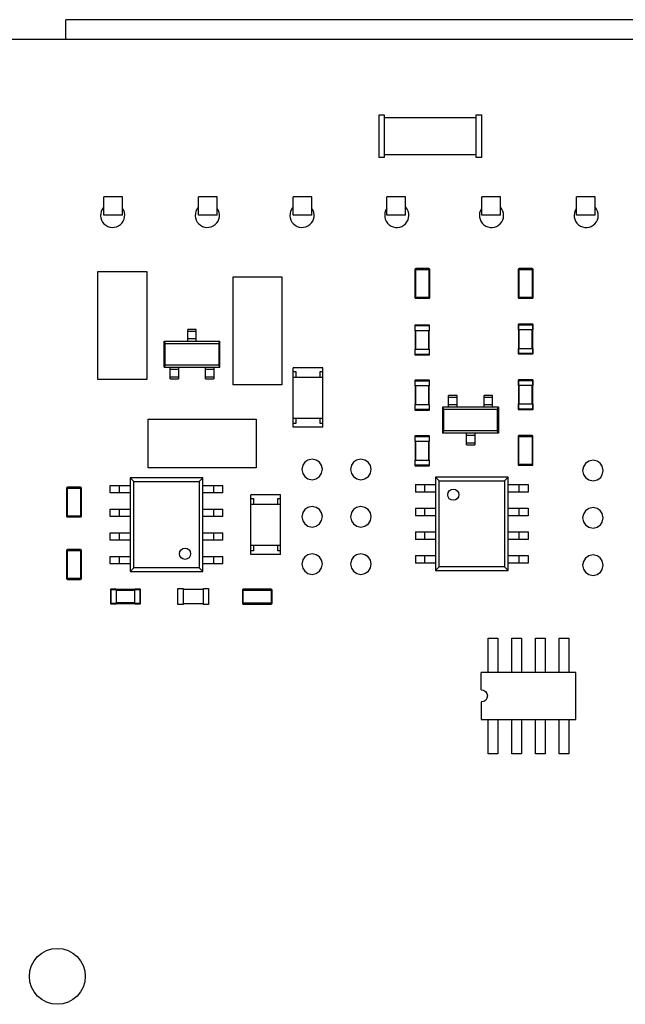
# Model space of a CAD drawing. Header units: millimetres. Extents: x 519 to 938, y 319 to 504.
# Tile 48 of 56: x 825 to 858, y 432 to 485. Entities that reach past the tile are written whole.
import ezdxf

# ---------------------------------------------------------------- set-up
doc = ezdxf.new("R2010")
doc.units = ezdxf.units.MM
doc.header["$LTSCALE"] = 30.734
doc.layers.get('0').update_dxf_attribs({"linetype": 'CONTINUOUS'})

msp = doc.modelspace()

# ---------------------------------------------------------------- linework, layer by layer
at = {"linetype": 'Continuous'}
for p, q in [((827.932, 483.601), (827.932, 484.668)), ((903.952, 484.668), (827.932, 484.668)), ((938.356, 483.601), (770.756, 483.601)), ((844.743, 477.268), (844.743, 479.568)), ((844.743, 479.568), (845.018, 479.568)), ((845.018, 479.568), (845.018, 477.268)), ((845.018, 479.418), (849.956, 479.418)), ((849.956, 477.268), (849.956, 479.568)), ((849.956, 479.568), (850.231, 479.568)), ((850.231, 479.568), (850.231, 477.268)), ((845.018, 477.268), (844.743, 477.268)), ((849.956, 477.418), (845.018, 477.418)), ((850.231, 477.268), (849.956, 477.268)), ((829.972, 474.168), (829.972, 475.168)), ((830.972, 475.168), (829.972, 475.168)), ((830.972, 474.168), (830.972, 475.168)), ((835.052, 474.168), (835.052, 475.168)), ((836.052, 475.168), (835.052, 475.168)), ((836.052, 474.168), (836.052, 475.168)), ((840.132, 474.168), (840.132, 475.168)), ((841.132, 475.168), (840.132, 475.168)), ((841.132, 474.168), (841.132, 475.168)), ((845.167, 474.168), (845.167, 475.168)), ((846.167, 475.168), (845.167, 475.168)), ((846.167, 474.168), (846.167, 475.168)), ((850.247, 474.168), (850.247, 475.168)), ((851.247, 475.168), (850.247, 475.168)), ((851.247, 474.168), (851.247, 475.168)), ((855.327, 474.168), (855.327, 475.168)), ((856.327, 475.168), (855.327, 475.168)), ((856.327, 474.168), (856.327, 475.168)), ((830.972, 474.168), (829.972, 474.168)), ((836.052, 474.168), (835.052, 474.168)), ((841.132, 474.168), (840.132, 474.168)), ((846.167, 474.168), (845.167, 474.168)), ((851.247, 474.168), (850.247, 474.168)), ((856.327, 474.168), (855.327, 474.168)), ((829.658, 465.362), (829.658, 471.162)), ((829.658, 471.162), (832.278, 471.162)), ((832.278, 471.162), (832.278, 465.362)), ((836.908, 465.062), (836.908, 470.862)), ((836.908, 470.862), (839.528, 470.862)), ((839.528, 470.862), (839.528, 465.062)), ((846.661, 471.265), (846.661, 469.765)), ((846.661, 471.265), (847.461, 471.265)), ((846.711, 469.715), (846.711, 471.315)), ((847.411, 471.315), (846.711, 471.315)), ((847.411, 471.315), (847.411, 469.715)), ((847.461, 469.765), (847.461, 471.265)), ((852.211, 471.265), (852.211, 469.765)), ((852.211, 471.265), (853.011, 471.265)), ((852.261, 469.715), (852.261, 471.315)), ((852.961, 471.315), (852.261, 471.315)), ((852.961, 471.315), (852.961, 469.715)), ((853.011, 469.765), (853.011, 471.265)), ((847.461, 469.765), (846.661, 469.765)), ((846.711, 469.715), (847.411, 469.715)), ((853.011, 469.765), (852.211, 469.765)), ((852.261, 469.715), (852.961, 469.715)), ((846.654, 468.247), (846.654, 467.977)), ((846.654, 468.247), (847.454, 468.247)), ((846.684, 467.977), (846.684, 468.277)), ((847.424, 468.277), (846.684, 468.277)), ((847.424, 468.277), (847.424, 467.977)), ((847.454, 467.977), (847.454, 468.247)), ((852.204, 468.297), (852.204, 468.027)), ((852.204, 468.297), (853.004, 468.297)), ((852.234, 468.027), (852.234, 468.327)), ((852.974, 468.327), (852.234, 468.327)), ((852.974, 468.327), (852.974, 468.027)), ((853.004, 468.027), (853.004, 468.297)), ((834.483, 467.418), (834.483, 468.038)), ((834.933, 468.038), (834.483, 468.038)), ((834.483, 467.954), (834.933, 467.954)), ((834.933, 467.418), (834.933, 468.038)), ((847.454, 467.977), (846.654, 467.977)), ((846.674, 467.977), (846.674, 466.977)), ((846.714, 466.977), (846.714, 467.977)), ((847.394, 467.977), (847.394, 466.977)), ((847.434, 466.977), (847.434, 467.977)), ((853.004, 468.027), (852.204, 468.027)), ((852.224, 468.027), (852.224, 467.027)), ((852.264, 467.027), (852.264, 468.027)), ((852.944, 468.027), (852.944, 467.027)), ((852.984, 467.027), (852.984, 468.027)), ((833.208, 466.018), (833.208, 467.418)), ((833.208, 467.418), (833.273, 467.294)), ((833.208, 467.418), (836.208, 467.418)), ((833.273, 466.141), (833.273, 467.294)), ((833.273, 467.294), (836.144, 467.294)), ((834.933, 467.532), (834.483, 467.532)), ((836.144, 467.294), (836.208, 467.418)), ((836.144, 467.294), (836.144, 466.141)), ((836.208, 466.018), (836.208, 467.418)), ((846.654, 466.977), (846.654, 466.707)), ((846.654, 466.977), (847.454, 466.977)), ((847.454, 466.707), (846.654, 466.707)), ((846.684, 466.677), (846.684, 466.977)), ((846.684, 466.677), (847.424, 466.677)), ((847.424, 466.977), (847.424, 466.677)), ((847.454, 466.707), (847.454, 466.977)), ((852.204, 467.027), (852.204, 466.757)), ((852.204, 467.027), (853.004, 467.027)), ((853.004, 466.757), (852.204, 466.757)), ((852.234, 466.727), (852.234, 467.027)), ((852.234, 466.727), (852.974, 466.727)), ((852.974, 467.027), (852.974, 466.727)), ((853.004, 466.757), (853.004, 467.027)), ((833.273, 466.141), (833.208, 466.018)), ((833.273, 466.141), (836.144, 466.141)), ((836.208, 466.018), (836.144, 466.141)), ((833.208, 466.018), (836.208, 466.018)), ((833.533, 465.398), (833.533, 466.018)), ((833.533, 465.904), (833.983, 465.904)), ((833.983, 466.018), (833.983, 465.398)), ((835.433, 465.398), (835.433, 466.018)), ((835.433, 465.904), (835.883, 465.904)), ((835.883, 466.018), (835.883, 465.398)), ((840.134, 462.79), (840.134, 465.99)), ((841.734, 465.99), (840.134, 465.99)), ((840.134, 465.79), (840.284, 465.79)), ((840.284, 465.79), (840.284, 465.49)), ((841.584, 465.49), (841.584, 465.79)), ((841.584, 465.79), (841.734, 465.79)), ((841.734, 462.79), (841.734, 465.99)), ((832.278, 465.362), (829.658, 465.362)), ((833.983, 465.481), (833.533, 465.481)), ((833.533, 465.398), (833.983, 465.398)), ((835.883, 465.481), (835.433, 465.481)), ((835.433, 465.398), (835.883, 465.398)), ((839.528, 465.062), (836.908, 465.062)), ((840.134, 465.49), (841.734, 465.49)), ((846.654, 465.287), (846.654, 465.017)), ((846.654, 465.287), (847.454, 465.287)), ((846.684, 465.017), (846.684, 465.317)), ((847.424, 465.317), (846.684, 465.317)), ((847.424, 465.317), (847.424, 465.017)), ((847.454, 465.017), (847.454, 465.287)), ((852.204, 465.312), (852.204, 465.042)), ((852.204, 465.312), (853.004, 465.312)), ((853.004, 465.042), (852.204, 465.042)), ((852.224, 465.042), (852.224, 464.042)), ((852.234, 465.042), (852.234, 465.342)), ((852.974, 465.342), (852.234, 465.342)), ((852.264, 464.042), (852.264, 465.042)), ((852.944, 465.042), (852.944, 464.042)), ((852.974, 465.342), (852.974, 465.042)), ((852.984, 464.042), (852.984, 465.042)), ((853.004, 465.042), (853.004, 465.312)), ((847.454, 465.017), (846.654, 465.017)), ((846.674, 465.017), (846.674, 464.017)), ((846.714, 464.017), (846.714, 465.017)), ((847.394, 465.017), (847.394, 464.017)), ((847.434, 464.017), (847.434, 465.017)), ((846.654, 464.017), (846.654, 463.747)), ((846.654, 464.017), (847.454, 464.017)), ((846.684, 463.717), (846.684, 464.017)), ((847.424, 464.017), (847.424, 463.717)), ((847.454, 463.747), (847.454, 464.017)), ((848.473, 463.875), (848.473, 464.495)), ((848.923, 464.495), (848.473, 464.495)), ((848.473, 464.411), (848.923, 464.411)), ((848.923, 463.989), (848.473, 463.989)), ((848.923, 463.875), (848.923, 464.495)), ((850.373, 463.875), (850.373, 464.495)), ((850.823, 464.495), (850.373, 464.495)), ((850.373, 464.411), (850.823, 464.411)), ((850.823, 463.989), (850.373, 463.989)), ((850.823, 463.875), (850.823, 464.495)), ((852.204, 464.042), (852.204, 463.772)), ((852.204, 464.042), (853.004, 464.042)), ((852.234, 463.742), (852.234, 464.042)), ((852.974, 464.042), (852.974, 463.742)), ((853.004, 463.772), (853.004, 464.042)), ((847.454, 463.747), (846.654, 463.747)), ((846.684, 463.717), (847.424, 463.717)), ((848.148, 463.875), (848.148, 462.475)), ((848.148, 463.875), (848.213, 463.752)), ((851.148, 463.875), (848.148, 463.875)), ((848.213, 462.599), (848.213, 463.752)), ((851.084, 463.752), (848.213, 463.752)), ((851.084, 463.752), (851.148, 463.875)), ((851.084, 463.752), (851.084, 462.599)), ((851.148, 463.875), (851.148, 462.475)), ((853.004, 463.772), (852.204, 463.772)), ((852.234, 463.742), (852.974, 463.742)), ((832.356, 460.615), (832.356, 463.234)), ((832.356, 463.234), (838.156, 463.234)), ((838.156, 463.234), (838.156, 460.615)), ((840.134, 463.29), (841.734, 463.29)), ((840.284, 462.99), (840.134, 462.99)), ((840.284, 463.29), (840.284, 462.99)), ((841.584, 462.99), (841.584, 463.29)), ((841.734, 462.99), (841.584, 462.99)), ((841.734, 462.79), (840.134, 462.79)), ((848.213, 462.599), (848.148, 462.475)), ((851.148, 462.475), (848.148, 462.475)), ((851.084, 462.599), (848.213, 462.599)), ((849.423, 461.855), (849.423, 462.475)), ((849.873, 462.475), (849.873, 461.855)), ((851.148, 462.475), (851.084, 462.599)), ((846.654, 462.301), (846.654, 462.031)), ((846.654, 462.301), (847.454, 462.301)), ((847.454, 462.031), (846.654, 462.031)), ((846.674, 462.031), (846.674, 461.031)), ((846.684, 462.031), (846.684, 462.331)), ((847.424, 462.331), (846.684, 462.331)), ((846.714, 461.031), (846.714, 462.031)), ((847.394, 462.031), (847.394, 461.031)), ((847.424, 462.331), (847.424, 462.031)), ((847.434, 461.031), (847.434, 462.031)), ((847.454, 462.031), (847.454, 462.301)), ((849.423, 462.361), (849.873, 462.361)), ((849.873, 461.939), (849.423, 461.939)), ((852.197, 462.303), (852.197, 460.803)), ((852.197, 462.303), (852.997, 462.303)), ((852.247, 460.753), (852.247, 462.353)), ((852.947, 462.353), (852.247, 462.353)), ((852.947, 462.353), (852.947, 460.753)), ((852.997, 460.803), (852.997, 462.303)), ((849.423, 461.855), (849.873, 461.855)), ((840.758, 460.92), (840.653, 460.766)), ((840.922, 461.035), (840.758, 460.92)), ((841.145, 461.086), (840.922, 461.035)), ((841.369, 461.035), (841.145, 461.086)), ((841.55, 460.912), (841.369, 461.035)), ((841.661, 460.743), (841.55, 460.912)), ((843.374, 460.92), (843.269, 460.766)), ((843.538, 461.035), (843.374, 460.92)), ((843.761, 461.086), (843.538, 461.035)), ((843.985, 461.035), (843.761, 461.086)), ((844.166, 460.912), (843.985, 461.035)), ((844.277, 460.743), (844.166, 460.912)), ((846.654, 461.031), (846.654, 460.761)), ((846.654, 461.031), (847.454, 461.031)), ((846.684, 460.731), (846.684, 461.031)), ((847.424, 461.031), (847.424, 460.731)), ((847.454, 460.761), (847.454, 461.031)), ((855.815, 460.855), (855.708, 460.674)), ((855.989, 460.966), (855.815, 460.855)), ((855.998, 460.976), (855.989, 460.966)), ((856.222, 461.028), (855.998, 460.976)), ((856.44, 460.976), (856.222, 461.028)), ((856.608, 460.867), (856.44, 460.976)), ((856.717, 460.699), (856.608, 460.867)), ((838.156, 460.615), (832.356, 460.615)), ((840.653, 460.766), (840.602, 460.533)), ((840.602, 460.533), (840.653, 460.309)), ((840.653, 460.309), (840.762, 460.142)), ((841.554, 460.153), (841.661, 460.334)), ((841.71, 460.539), (841.661, 460.743)), ((841.661, 460.334), (841.71, 460.539)), ((843.269, 460.766), (843.218, 460.533)), ((843.218, 460.533), (843.269, 460.309)), ((843.269, 460.309), (843.378, 460.142)), ((844.17, 460.153), (844.277, 460.334)), ((844.326, 460.539), (844.277, 460.743)), ((844.277, 460.334), (844.326, 460.539)), ((847.454, 460.761), (846.654, 460.761)), ((846.684, 460.731), (847.424, 460.731)), ((852.997, 460.803), (852.197, 460.803)), ((852.247, 460.753), (852.947, 460.753)), ((855.708, 460.674), (855.66, 460.47)), ((855.66, 460.47), (855.708, 460.265)), ((856.767, 460.476), (856.717, 460.699)), ((856.717, 460.242), (856.767, 460.476)), ((831.386, 460.075), (831.386, 455.055)), ((831.586, 459.875), (831.386, 460.075)), ((835.286, 460.075), (831.386, 460.075)), ((831.586, 455.255), (831.586, 459.875)), ((831.586, 459.875), (835.086, 459.875)), ((835.286, 460.075), (835.086, 459.875)), ((835.086, 459.875), (835.086, 455.255)), ((835.286, 455.055), (835.286, 460.075)), ((840.762, 460.142), (840.929, 460.033)), ((840.929, 460.033), (841.147, 459.98)), ((841.147, 459.98), (841.371, 460.033)), ((841.371, 460.033), (841.381, 460.042)), ((841.381, 460.042), (841.554, 460.153)), ((843.378, 460.142), (843.545, 460.033)), ((843.545, 460.033), (843.763, 459.98)), ((843.763, 459.98), (843.987, 460.033)), ((843.987, 460.033), (843.997, 460.042)), ((843.997, 460.042), (844.17, 460.153)), ((847.772, 460.123), (847.772, 455.103)), ((847.972, 459.923), (847.772, 460.123)), ((851.672, 460.123), (847.772, 460.123)), ((847.972, 455.303), (847.972, 459.923)), ((847.972, 459.923), (851.472, 459.923)), ((851.672, 460.123), (851.472, 459.923)), ((851.472, 459.923), (851.472, 455.303)), ((851.672, 455.103), (851.672, 460.123)), ((855.708, 460.265), (855.819, 460.096)), ((855.819, 460.096), (856, 459.973)), ((856, 459.973), (856.224, 459.923)), ((856.224, 459.923), (856.448, 459.973)), ((856.448, 459.973), (856.611, 460.088)), ((856.611, 460.088), (856.717, 460.242)), ((827.978, 459.529), (827.978, 458.029)), ((827.978, 459.529), (828.778, 459.529)), ((828.028, 457.979), (828.028, 459.579)), ((828.728, 459.579), (828.028, 459.579)), ((828.728, 459.579), (828.728, 457.979)), ((828.778, 458.029), (828.778, 459.529)), ((830.315, 459.27), (830.315, 459.67)), ((830.315, 459.67), (831.386, 459.67)), ((831.386, 459.27), (830.315, 459.27)), ((830.815, 459.27), (830.815, 459.67)), ((835.286, 459.67), (836.357, 459.67)), ((836.357, 459.27), (835.286, 459.27)), ((835.857, 459.67), (835.857, 459.27)), ((836.357, 459.27), (836.357, 459.67)), ((846.701, 459.718), (846.701, 459.318)), ((846.701, 459.718), (847.772, 459.718)), ((847.772, 459.318), (846.701, 459.318)), ((847.201, 459.318), (847.201, 459.718)), ((851.672, 459.718), (852.743, 459.718)), ((852.743, 459.318), (851.672, 459.318)), ((852.243, 459.718), (852.243, 459.318)), ((852.743, 459.718), (852.743, 459.318)), ((837.86, 455.968), (837.86, 459.168)), ((839.46, 459.168), (837.86, 459.168)), ((837.86, 458.968), (838.01, 458.968)), ((838.01, 458.968), (838.01, 458.668)), ((839.31, 458.668), (839.31, 458.968)), ((839.31, 458.968), (839.46, 458.968)), ((839.46, 455.968), (839.46, 459.168)), ((830.315, 458), (830.315, 458.4)), ((830.315, 458.4), (831.386, 458.4)), ((830.815, 458), (830.815, 458.4)), ((835.286, 458.4), (836.357, 458.4)), ((835.857, 458.4), (835.857, 458)), ((836.357, 458), (836.357, 458.4)), ((837.86, 458.668), (839.46, 458.668)), ((840.653, 458.226), (840.602, 457.993)), ((840.758, 458.38), (840.653, 458.226)), ((840.922, 458.495), (840.758, 458.38)), ((841.145, 458.546), (840.922, 458.495)), ((841.369, 458.495), (841.145, 458.546)), ((841.55, 458.372), (841.369, 458.495)), ((841.661, 458.203), (841.55, 458.372)), ((841.71, 457.999), (841.661, 458.203)), ((843.269, 458.226), (843.218, 457.993)), ((843.374, 458.38), (843.269, 458.226)), ((843.538, 458.495), (843.374, 458.38)), ((843.761, 458.546), (843.538, 458.495)), ((843.985, 458.495), (843.761, 458.546)), ((844.166, 458.372), (843.985, 458.495)), ((844.277, 458.203), (844.166, 458.372)), ((844.326, 457.999), (844.277, 458.203)), ((846.701, 458.448), (846.701, 458.048)), ((846.701, 458.448), (847.772, 458.448)), ((847.201, 458.048), (847.201, 458.448)), ((851.672, 458.448), (852.743, 458.448)), ((852.243, 458.448), (852.243, 458.048)), ((852.743, 458.448), (852.743, 458.048)), ((855.815, 458.315), (855.708, 458.134)), ((855.989, 458.426), (855.815, 458.315)), ((855.998, 458.436), (855.989, 458.426)), ((856.222, 458.488), (855.998, 458.436)), ((856.44, 458.436), (856.222, 458.488)), ((856.608, 458.327), (856.44, 458.436)), ((856.717, 458.159), (856.608, 458.327)), ((828.778, 458.029), (827.978, 458.029)), ((828.028, 457.979), (828.728, 457.979)), ((831.386, 458), (830.315, 458)), ((836.357, 458), (835.286, 458)), ((840.602, 457.993), (840.653, 457.769)), ((840.653, 457.769), (840.762, 457.602)), ((841.554, 457.613), (841.661, 457.794)), ((841.661, 457.794), (841.71, 457.999)), ((843.218, 457.993), (843.269, 457.769)), ((843.269, 457.769), (843.378, 457.602)), ((844.17, 457.613), (844.277, 457.794)), ((844.277, 457.794), (844.326, 457.999)), ((847.772, 458.048), (846.701, 458.048)), ((852.743, 458.048), (851.672, 458.048)), ((855.708, 458.134), (855.66, 457.93)), ((855.66, 457.93), (855.708, 457.725)), ((855.708, 457.725), (855.819, 457.556)), ((856.611, 457.548), (856.717, 457.702)), ((856.767, 457.936), (856.717, 458.159)), ((856.717, 457.702), (856.767, 457.936)), ((830.315, 456.73), (830.315, 457.13)), ((830.315, 457.13), (831.386, 457.13)), ((830.815, 456.73), (830.815, 457.13)), ((835.286, 457.13), (836.357, 457.13)), ((835.857, 457.13), (835.857, 456.73)), ((836.357, 456.73), (836.357, 457.13)), ((840.762, 457.602), (840.929, 457.493)), ((840.929, 457.493), (841.147, 457.44)), ((841.147, 457.44), (841.371, 457.493)), ((841.371, 457.493), (841.381, 457.502)), ((841.381, 457.502), (841.554, 457.613)), ((843.378, 457.602), (843.545, 457.493)), ((843.545, 457.493), (843.763, 457.44)), ((843.763, 457.44), (843.987, 457.493)), ((843.987, 457.493), (843.997, 457.502)), ((843.997, 457.502), (844.17, 457.613)), ((846.701, 457.178), (846.701, 456.778)), ((846.701, 457.178), (847.772, 457.178)), ((847.201, 456.778), (847.201, 457.178)), ((851.672, 457.178), (852.743, 457.178)), ((852.243, 457.178), (852.243, 456.778)), ((852.743, 457.178), (852.743, 456.778)), ((855.819, 457.556), (856, 457.433)), ((856, 457.433), (856.224, 457.383)), ((856.224, 457.383), (856.448, 457.433)), ((856.448, 457.433), (856.611, 457.548)), ((831.386, 456.73), (830.315, 456.73)), ((836.357, 456.73), (835.286, 456.73)), ((847.772, 456.778), (846.701, 456.778)), ((852.743, 456.778), (851.672, 456.778)), ((827.978, 456.179), (827.978, 454.679)), ((827.978, 456.179), (828.778, 456.179)), ((828.028, 454.629), (828.028, 456.229)), ((828.728, 456.229), (828.028, 456.229)), ((828.728, 456.229), (828.728, 454.629)), ((828.778, 454.679), (828.778, 456.179)), ((837.86, 456.468), (839.46, 456.468)), ((838.01, 456.168), (837.86, 456.168)), ((838.01, 456.468), (838.01, 456.168)), ((839.31, 456.168), (839.31, 456.468)), ((839.46, 456.168), (839.31, 456.168)), ((830.315, 455.46), (830.315, 455.86)), ((830.315, 455.86), (831.386, 455.86)), ((830.815, 455.46), (830.815, 455.86)), ((835.286, 455.86), (836.357, 455.86)), ((835.857, 455.86), (835.857, 455.46)), ((836.357, 455.46), (836.357, 455.86)), ((839.46, 455.968), (837.86, 455.968)), ((840.653, 455.686), (840.602, 455.453)), ((840.758, 455.84), (840.653, 455.686)), ((840.922, 455.955), (840.758, 455.84)), ((841.145, 456.006), (840.922, 455.955)), ((841.369, 455.955), (841.145, 456.006)), ((841.55, 455.832), (841.369, 455.955)), ((841.661, 455.663), (841.55, 455.832)), ((841.71, 455.459), (841.661, 455.663)), ((843.269, 455.686), (843.218, 455.453)), ((843.374, 455.84), (843.269, 455.686)), ((843.538, 455.955), (843.374, 455.84)), ((843.761, 456.006), (843.538, 455.955)), ((843.985, 455.955), (843.761, 456.006)), ((844.166, 455.832), (843.985, 455.955)), ((844.277, 455.663), (844.166, 455.832)), ((844.326, 455.459), (844.277, 455.663)), ((846.701, 455.908), (846.701, 455.508)), ((846.701, 455.908), (847.772, 455.908)), ((847.201, 455.508), (847.201, 455.908)), ((851.672, 455.908), (852.743, 455.908)), ((852.243, 455.908), (852.243, 455.508)), ((852.743, 455.908), (852.743, 455.508)), ((855.708, 455.594), (855.66, 455.39)), ((855.815, 455.775), (855.708, 455.594)), ((855.989, 455.886), (855.815, 455.775)), ((855.998, 455.896), (855.989, 455.886)), ((856.222, 455.948), (855.998, 455.896)), ((856.44, 455.896), (856.222, 455.948)), ((856.608, 455.787), (856.44, 455.896)), ((856.717, 455.619), (856.608, 455.787)), ((856.767, 455.396), (856.717, 455.619)), ((831.386, 455.46), (830.315, 455.46)), ((831.386, 455.055), (831.586, 455.255)), ((831.386, 455.055), (835.286, 455.055)), ((835.086, 455.255), (831.586, 455.255)), ((835.086, 455.255), (835.286, 455.055)), ((836.357, 455.46), (835.286, 455.46)), ((840.602, 455.453), (840.653, 455.229)), ((840.653, 455.229), (840.762, 455.062)), ((840.762, 455.062), (840.929, 454.953)), ((841.381, 454.962), (841.554, 455.073)), ((841.554, 455.073), (841.661, 455.254)), ((841.661, 455.254), (841.71, 455.459)), ((843.218, 455.453), (843.269, 455.229)), ((843.269, 455.229), (843.378, 455.062)), ((843.378, 455.062), (843.545, 454.953)), ((843.997, 454.962), (844.17, 455.073)), ((844.17, 455.073), (844.277, 455.254)), ((844.277, 455.254), (844.326, 455.459)), ((847.772, 455.508), (846.701, 455.508)), ((847.772, 455.103), (847.972, 455.303)), ((847.772, 455.103), (851.672, 455.103)), ((851.472, 455.303), (847.972, 455.303)), ((851.472, 455.303), (851.672, 455.103)), ((852.743, 455.508), (851.672, 455.508)), ((855.66, 455.39), (855.708, 455.185)), ((855.708, 455.185), (855.819, 455.016)), ((855.819, 455.016), (856, 454.893)), ((856.448, 454.893), (856.611, 455.008)), ((856.611, 455.008), (856.717, 455.162)), ((856.717, 455.162), (856.767, 455.396)), ((828.778, 454.679), (827.978, 454.679)), ((828.028, 454.629), (828.728, 454.629)), ((840.929, 454.953), (841.147, 454.9)), ((841.147, 454.9), (841.371, 454.953)), ((841.371, 454.953), (841.381, 454.962)), ((843.545, 454.953), (843.763, 454.9)), ((843.763, 454.9), (843.987, 454.953)), ((843.987, 454.953), (843.997, 454.962)), ((856, 454.893), (856.224, 454.843)), ((856.224, 454.843), (856.448, 454.893)), ((830.341, 454.08), (830.341, 453.34)), ((830.341, 454.08), (830.641, 454.08)), ((830.371, 453.31), (830.371, 454.11)), ((830.641, 454.11), (830.371, 454.11)), ((830.641, 454.11), (830.641, 453.31)), ((831.641, 454.09), (830.641, 454.09)), ((830.641, 454.05), (831.641, 454.05)), ((831.641, 453.31), (831.641, 454.11)), ((831.911, 454.11), (831.641, 454.11)), ((831.641, 454.08), (831.941, 454.08)), ((831.911, 454.11), (831.911, 453.31)), ((831.941, 453.34), (831.941, 454.08)), ((833.954, 453.285), (833.954, 454.135)), ((833.954, 454.135), (834.229, 454.135)), ((834.229, 454.135), (834.229, 453.285)), ((834.229, 454.11), (835.325, 454.11)), ((835.325, 453.285), (835.325, 454.135)), ((835.325, 454.135), (835.6, 454.135)), ((835.6, 454.135), (835.6, 453.285)), ((837.411, 454.054), (837.411, 453.354)), ((837.411, 454.054), (839.011, 454.054)), ((837.461, 453.304), (837.461, 454.104)), ((838.961, 454.104), (837.461, 454.104)), ((838.961, 454.104), (838.961, 453.304)), ((839.011, 453.354), (839.011, 454.054)), ((830.641, 453.34), (830.341, 453.34)), ((830.371, 453.31), (830.641, 453.31)), ((831.641, 453.37), (830.641, 453.37)), ((830.641, 453.33), (831.641, 453.33)), ((831.941, 453.34), (831.641, 453.34)), ((831.641, 453.31), (831.911, 453.31)), ((834.229, 453.285), (833.954, 453.285)), ((835.325, 453.31), (834.229, 453.31)), ((835.6, 453.285), (835.325, 453.285)), ((839.011, 453.354), (837.411, 453.354)), ((837.461, 453.304), (838.961, 453.304)), ((850.596, 449.64), (850.596, 451.469)), ((850.596, 451.469), (851.104, 451.469)), ((851.104, 451.469), (851.104, 449.64)), ((851.866, 449.64), (851.866, 451.469)), ((851.866, 451.469), (852.374, 451.469)), ((852.374, 451.469), (852.374, 449.64)), ((853.136, 449.64), (853.136, 451.469)), ((853.136, 451.469), (853.644, 451.469)), ((853.644, 451.469), (853.644, 449.64)), ((854.406, 449.64), (854.406, 451.469)), ((854.406, 451.469), (854.914, 451.469)), ((854.914, 451.469), (854.914, 449.64)), ((850.215, 448.7), (850.215, 449.64)), ((855.295, 449.64), (850.215, 449.64)), ((855.295, 447.1), (855.295, 449.64)), ((850.215, 448.707), (850.344, 448.681)), ((850.344, 448.681), (850.453, 448.608)), ((850.46, 448.15), (850.359, 448.083)), ((850.453, 448.608), (850.526, 448.499)), ((850.527, 448.251), (850.46, 448.15)), ((850.526, 448.499), (850.551, 448.371)), ((850.551, 448.371), (850.527, 448.251)), ((850.215, 448.065), (850.215, 447.1)), ((850.24, 448.059), (850.215, 448.065)), ((850.359, 448.083), (850.24, 448.059)), ((850.215, 447.1), (855.295, 447.1)), ((850.596, 445.271), (850.596, 447.1)), ((851.104, 447.1), (851.104, 445.271)), ((851.866, 445.271), (851.866, 447.1)), ((852.374, 447.1), (852.374, 445.271)), ((853.136, 445.271), (853.136, 447.1)), ((853.644, 447.1), (853.644, 445.271)), ((854.406, 445.271), (854.406, 447.1)), ((854.914, 447.1), (854.914, 445.271)), ((851.104, 445.271), (850.596, 445.271)), ((852.374, 445.271), (851.866, 445.271)), ((853.644, 445.271), (853.136, 445.271)), ((854.914, 445.271), (854.406, 445.271))]:
    msp.add_line(p, q, dxfattribs=at)
for centre, radius in [((848.722, 459.173), 0.3), ((834.336, 456.005), 0.3), ((827.484, 433.323), 1.5)]:
    msp.add_circle(centre, radius, dxfattribs=at)
for centre, radius, start, end in [((830.452, 474.168), 0.65, 139.1621, 35.0587), ((835.532, 474.168), 0.65, 139.1621, 35.0587), ((840.612, 474.168), 0.65, 139.1621, 35.0587), ((845.692, 474.168), 0.65, 145.6621, 41.5318), ((850.772, 474.168), 0.65, 145.6621, 41.5318), ((855.852, 474.168), 0.65, 145.6621, 41.5318), ((846.711, 471.265), 0.05, 90, 180), ((847.411, 471.265), 0.05, 0, 90), ((852.261, 471.265), 0.05, 90, 180), ((852.961, 471.265), 0.05, 0, 90), ((846.711, 469.765), 0.05, 180, 270), ((847.411, 469.765), 0.05, 270, 0), ((852.261, 469.765), 0.05, 180, 270), ((852.961, 469.765), 0.05, 270, 0), ((846.684, 468.247), 0.03, 90, 180), ((847.424, 468.247), 0.03, 0, 90), ((852.234, 468.297), 0.03, 90, 180), ((852.974, 468.297), 0.03, 0, 90), ((846.684, 466.707), 0.03, 180, 270), ((847.424, 466.707), 0.03, 270, 0), ((852.234, 466.757), 0.03, 180, 270), ((852.974, 466.757), 0.03, 270, 0), ((846.684, 465.287), 0.03, 90, 180), ((847.424, 465.287), 0.03, 0, 90), ((852.234, 465.312), 0.03, 90, 180), ((852.974, 465.312), 0.03, 0, 90), ((846.684, 463.747), 0.03, 180, 270), ((847.424, 463.747), 0.03, 270, 0), ((852.234, 463.772), 0.03, 180, 270), ((852.974, 463.772), 0.03, 270, 0), ((846.684, 462.301), 0.03, 90, 180), ((847.424, 462.301), 0.03, 0, 90), ((852.247, 462.303), 0.05, 90, 180), ((852.947, 462.303), 0.05, 0, 90), ((846.684, 460.761), 0.03, 180, 270), ((847.424, 460.761), 0.03, 270, 0), ((852.247, 460.803), 0.05, 180, 270), ((852.947, 460.803), 0.05, 270, 0), ((828.028, 459.529), 0.05, 90, 180), ((828.728, 459.529), 0.05, 0, 90), ((828.028, 458.029), 0.05, 180, 270), ((828.728, 458.029), 0.05, 270, 0), ((828.028, 456.179), 0.05, 90, 180), ((828.728, 456.179), 0.05, 0, 90), ((828.028, 454.679), 0.05, 180, 270), ((828.728, 454.679), 0.05, 270, 0), ((830.371, 454.08), 0.03, 90, 180), ((831.911, 454.08), 0.03, 0, 90), ((837.461, 454.054), 0.05, 90, 180), ((838.961, 454.054), 0.05, 0, 90), ((830.371, 453.34), 0.03, 180, 270), ((831.911, 453.34), 0.03, 270, 0), ((837.461, 453.354), 0.05, 180, 270), ((838.961, 453.354), 0.05, 270, 0)]:
    msp.add_arc(centre, radius, start, end, dxfattribs=at)

doc.saveas('drawing.dxf')
